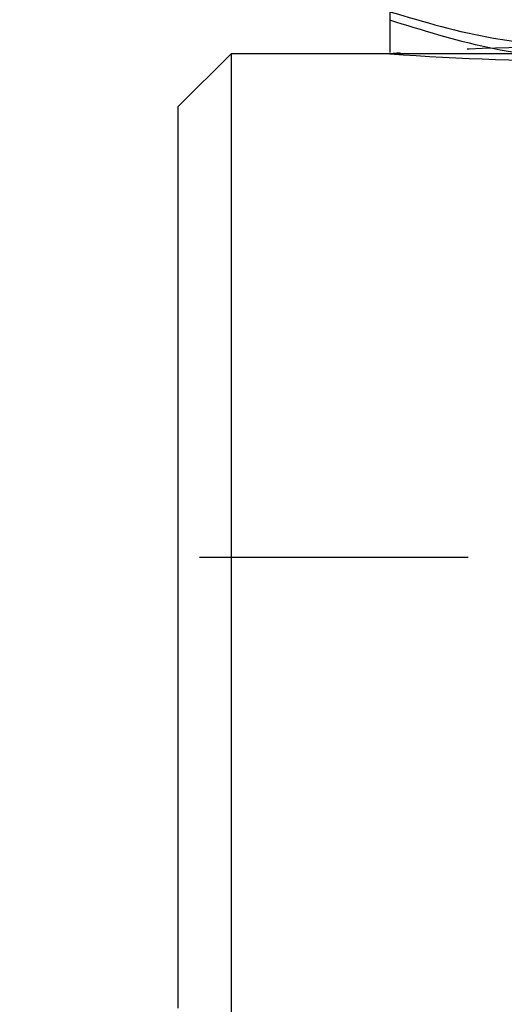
# Model space of a CAD drawing. Extents: x 39 to 407, y 33 to 280.
# Tile 26 of 48: x 212.57 to 217.16, y 249.03 to 258.34. Entities that reach past the tile are written whole.
import ezdxf

# ---------------------------------------------------------------- set-up
doc = ezdxf.new("R2010")
doc.units = 0
doc.linetypes.add('CENTERX2', pattern=[20.32, 12.7, -2.54, 2.54, -2.54])
doc.linetypes.add('HIDDEN', pattern=[1.905, 1.27, -0.635])
doc.layers.get('0').update_dxf_attribs({"linetype": 'CONTINUOUS'})

msp = doc.modelspace()

# ---------------------------------------------------------------- linework, layer by layer
at = {"color": 7, "linetype": 'CONTINUOUS'}
for p, q in [((216.0736, 261.6228), (216.0736, 258.3378)), ((214.5736, 258.0216), (214.0736, 257.5216)), ((216.0736, 258.0216), (214.5736, 258.0216)), ((214.5736, 258.0216), (214.5736, 248.4966)), ((216.0736, 258.0198), (216.0754, 258.0188)), ((214.0736, 248.9966), (214.0736, 257.5216))]:
    msp.add_line(p, q, dxfattribs=at)
at = {"color": 7, "linetype": 'HIDDEN'}
msp.add_line((217.338, 258.0216), (216.0736, 258.0216), dxfattribs=at)
at = {"color": 179, "linetype": 'CENTERX2'}
msp.add_line((252.3737, 253.2591), (212.5736, 253.2591), dxfattribs=at)
at = {"color": 7, "linetype": 'HIDDEN'}
msp.add_arc((217.728, 236.4042), 21.6799, 89.08648, 94.37638, dxfattribs=at)
at = {"color": 7, "linetype": 'CONTINUOUS'}
msp.add_arc((217.728, 279.6378), 21.6801, 265.62364, 270.91349, dxfattribs=at)
at = {"color": 7, "linetype": 'HIDDEN'}
msp.add_open_spline([(216.0736, 258.4184), (216.3984, 258.3218), (217.054, 258.1269), (217.7317, 258.0966), (218.0736, 258.0814)], degree=3, knots=[0, 0, 0, 0, 0.495458, 1, 1, 1, 1], dxfattribs=at)
at = {"color": 7, "linetype": 'CONTINUOUS'}
for points, knots in [([(218.0736, 257.9604), (218.0262, 257.9613), (217.6672, 257.9682), (216.9904, 258.053), (216.3811, 258.2423), (216.0736, 258.3378)], [0, 0, 0, 0, 0.070048, 0.530762, 1, 1, 1, 1]), ([(216.0736, 258.3378), (216.0736, 258.2943), (216.0736, 258.1066), (216.0736, 258.0654), (216.0736, 258.0337)], [0, 0, 0, 0, 0.231407, 1, 1, 1, 1])]:
    msp.add_open_spline(points, degree=3, knots=knots, dxfattribs=at)

doc.saveas('drawing.dxf')
